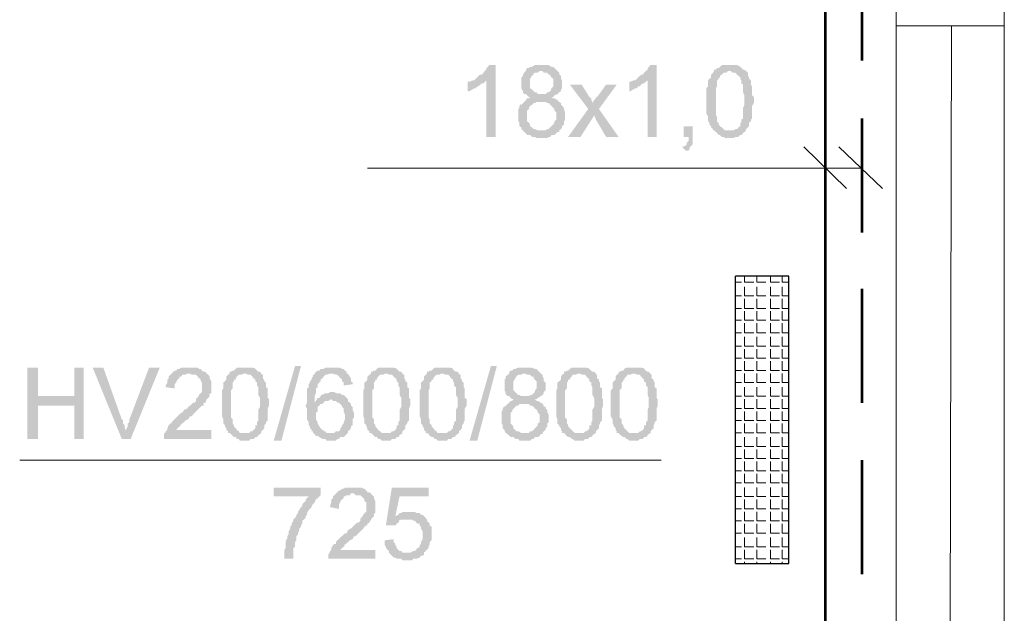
# Model space of a CAD drawing. Header units: millimetres. Extents: x 16 to 647, y 3 to 417.
# Tile 66 of 80: x 379 to 406, y 173 to 190. Entities that reach past the tile are written whole.
import ezdxf

# ---------------------------------------------------------------- set-up
doc = ezdxf.new("R2010")
doc.units = ezdxf.units.MM
doc.header["$MEASUREMENT"] = 0
doc.layers.get('0').update_dxf_attribs({"linetype": 'CONTINUOUS'})

msp = doc.modelspace()

# ---------------------------------------------------------------- hatches: boundary and pattern name
for points in [[(392.061, 188.259), (391.879, 188.259), (391.846, 188.209), (391.796, 188.176), (391.796, 188.127), (391.763, 188.094), (391.714, 188.044), (391.68, 187.994), (391.631, 187.994), (391.581, 187.961), (391.548, 187.912), (391.498, 187.878), (391.465, 187.829), (391.796, 187.829), (391.796, 186.257), (392.061, 186.257)], [(393.318, 188.259), (393.153, 188.259), (393.07, 188.209), (393.021, 188.209), (392.988, 188.176), (392.938, 188.176), (392.905, 188.127), (392.905, 188.094), (392.855, 188.044), (392.822, 187.994), (392.822, 187.961), (392.772, 187.912), (392.772, 187.614), (392.822, 187.531), (392.822, 187.498), (392.806, 187.514), (392.855, 187.448), (392.905, 187.448), (392.938, 187.415), (392.988, 187.366), (393.07, 187.366), (393.021, 187.366), (392.988, 187.332), (392.938, 187.332), (392.905, 187.283), (392.855, 187.233), (392.822, 187.2), (392.772, 187.15), (392.756, 187.167), (392.723, 187.117), (392.723, 187.068), (392.69, 187.035), (392.69, 186.687), (392.723, 186.654), (392.723, 186.555), (392.772, 186.522), (392.772, 186.472), (392.822, 186.439), (392.855, 186.389), (393.318, 186.439), (393.236, 186.439), (393.153, 186.472), (393.12, 186.472), (393.07, 186.522), (393.021, 186.555), (393.021, 186.604), (392.988, 186.654), (392.938, 186.687), (392.938, 186.985), (392.988, 187.035), (392.988, 187.068), (393.021, 187.117), (393.07, 187.15), (393.12, 187.2), (393.153, 187.2), (393.203, 187.233), (393.831, 187.233), (393.782, 187.283), (393.699, 187.332), (393.666, 187.332), (393.616, 187.366), (393.666, 187.366), (393.699, 187.415), (393.782, 187.448), (393.236, 187.448), (393.203, 187.498), (393.153, 187.498), (393.12, 187.531), (393.07, 187.581), (393.021, 187.614), (393.021, 187.878), (393.07, 187.961), (393.12, 187.994), (393.103, 188.011), (393.153, 188.044), (393.236, 188.044), (393.285, 188.094), (393.782, 188.094), (393.749, 188.127), (393.732, 188.143), (393.699, 188.176), (393.666, 188.209), (393.616, 188.209), (393.534, 188.259), (393.401, 188.259)], [(393.782, 188.094), (393.318, 188.094), (393.368, 188.094), (393.401, 188.044), (393.5, 188.044), (393.534, 187.994), (393.583, 187.994), (393.583, 187.961), (393.616, 187.912), (393.666, 187.878), (393.666, 187.746), (393.666, 187.663), (393.616, 187.614), (393.616, 187.581), (393.583, 187.531), (393.534, 187.498), (393.5, 187.498), (393.451, 187.448), (393.318, 187.448), (393.782, 187.448), (393.831, 187.498), (393.881, 187.531), (393.881, 187.581), (393.914, 187.614), (393.914, 187.829), (393.881, 187.878), (393.881, 187.961), (393.831, 187.994), (393.831, 188.044)], [(396.545, 188.259), (396.379, 188.259), (396.33, 188.209), (396.297, 188.176), (396.297, 188.127), (396.247, 188.094), (396.197, 188.044), (396.164, 187.994), (396.115, 187.994), (396.082, 187.961), (396.032, 187.912), (395.999, 187.878), (395.949, 187.829), (396.297, 187.829), (396.297, 186.257), (396.545, 186.257)], [(398.15, 188.094), (398.117, 188.044), (398.067, 187.994), (398.067, 187.912), (398.017, 187.878), (397.984, 187.829), (397.984, 187.663), (397.935, 187.614), (397.935, 186.902), (397.984, 186.82), (397.984, 186.687), (398.017, 186.654), (398.017, 186.604), (398.067, 186.555), (398.067, 186.522), (398.117, 186.472), (398.117, 186.439), (398.58, 186.439), (398.448, 186.439), (398.414, 186.472), (398.365, 186.522), (398.315, 186.555), (398.282, 186.604), (398.282, 186.654), (398.266, 186.654), (398.232, 186.687), (398.232, 186.82), (398.199, 186.853), (398.199, 187.614), (398.232, 187.663), (398.232, 187.829), (398.282, 187.878), (398.282, 187.912), (398.315, 187.912), (398.315, 187.961), (398.365, 187.994), (398.414, 188.044), (398.497, 188.044), (398.53, 188.094), (398.58, 188.094)], [(398.58, 188.259), (398.365, 188.259), (398.315, 188.209), (398.282, 188.176), (398.232, 188.176), (398.199, 188.127), (398.15, 188.127), (398.15, 188.094), (398.613, 188.094), (398.663, 188.044), (398.745, 188.044), (398.795, 187.994), (398.828, 187.961), (398.878, 187.912), (398.878, 187.878), (398.911, 187.829), (398.911, 187.746), (398.96, 187.713), (398.96, 187.498), (398.994, 187.415), (398.994, 187.233), (398.994, 187.15), (398.96, 187.068), (398.96, 186.77), (398.911, 186.737), (398.911, 186.654), (398.878, 186.654), (398.878, 186.555), (398.828, 186.522), (398.795, 186.472), (398.745, 186.472), (398.696, 186.439), (398.15, 186.439), (398.199, 186.389), (398.232, 186.356), (398.282, 186.307), (398.315, 186.307), (398.365, 186.257), (398.414, 186.257), (398.448, 186.224), (398.696, 186.224), (398.745, 186.257), (398.828, 186.257), (398.878, 186.307), (398.911, 186.307), (398.96, 186.356), (398.944, 186.356), (398.994, 186.389), (399.043, 186.439), (399.043, 186.472), (399.093, 186.522), (399.126, 186.555), (399.126, 186.654), (399.176, 186.687), (399.176, 186.737), (399.209, 186.77), (399.209, 187.117), (399.258, 187.2), (399.258, 187.366), (399.209, 187.415), (399.209, 187.663), (399.176, 187.713), (399.176, 187.829), (399.126, 187.878), (399.126, 187.912), (399.093, 187.961), (399.093, 188.044), (399.076, 188.06), (399.043, 188.094), (398.994, 188.127), (398.96, 188.127), (398.911, 188.176), (398.878, 188.209), (398.861, 188.226), (398.795, 188.259), (398.663, 188.259)], [(391.465, 187.829), (391.416, 187.829), (391.333, 187.796), (391.283, 187.796), (391.283, 187.531), (391.333, 187.531), (391.416, 187.581), (391.465, 187.614), (391.498, 187.614), (391.548, 187.663), (391.581, 187.663), (391.631, 187.713), (391.68, 187.746), (391.714, 187.746), (391.763, 187.796), (391.796, 187.829)], [(395.949, 187.829), (395.9, 187.829), (395.817, 187.796), (395.784, 187.796), (395.784, 187.531), (395.817, 187.531), (395.9, 187.581), (395.949, 187.614), (395.999, 187.614), (396.032, 187.663), (396.082, 187.663), (396.115, 187.713), (396.164, 187.746), (396.197, 187.746), (396.247, 187.796), (396.297, 187.829)], [(394.46, 187.713), (394.129, 187.713), (394.642, 187.035), (394.808, 186.853), (394.857, 186.737), (395.138, 186.257), (395.486, 186.257), (394.94, 187.035), (394.758, 187.2), (394.758, 187.233), (394.725, 187.283), (394.725, 187.332), (394.675, 187.366)], [(395.436, 187.713), (395.138, 187.713), (394.89, 187.366), (394.874, 187.382), (394.857, 187.332), (394.808, 187.283), (394.758, 187.2), (394.94, 187.035)], [(393.831, 187.233), (393.318, 187.233), (393.451, 187.233), (393.5, 187.2), (393.534, 187.2), (393.583, 187.15), (393.616, 187.117), (393.666, 187.068), (393.699, 187.035), (393.699, 186.985), (393.749, 186.935), (393.749, 186.737), (393.699, 186.687), (393.699, 186.654), (393.666, 186.604), (393.616, 186.555), (393.583, 186.522), (393.534, 186.472), (393.5, 186.472), (393.451, 186.439), (393.318, 186.439), (392.855, 186.389), (392.839, 186.406), (392.905, 186.356), (392.938, 186.307), (393.021, 186.307), (393.07, 186.257), (393.153, 186.257), (393.203, 186.224), (393.5, 186.224), (393.534, 186.257), (393.583, 186.257), (393.616, 186.307), (393.699, 186.307), (393.749, 186.356), (393.782, 186.389), (393.831, 186.389), (393.831, 186.439), (393.881, 186.472), (393.914, 186.522), (393.914, 186.555), (393.964, 186.604), (393.964, 186.687), (393.997, 186.737), (393.997, 186.853), (393.997, 186.935), (393.964, 187.035), (393.964, 187.068), (393.914, 187.117), (393.914, 187.15), (393.881, 187.15), (393.881, 187.2)], [(394.642, 187.035), (394.08, 186.257), (394.427, 186.257), (394.808, 186.853)], [(397.554, 186.555), (397.306, 186.555), (397.306, 186.257), (397.438, 186.257), (397.438, 186.141), (397.389, 186.092), (397.389, 186.058), (397.356, 186.009), (397.256, 185.976), (397.356, 185.876), (397.438, 185.876), (397.471, 185.926), (397.471, 185.976), (397.521, 186.009), (397.554, 186.058), (397.554, 186.257)], [(379.304, 179.821), (379.007, 179.821), (379.007, 177.835), (379.304, 177.835), (379.304, 178.762), (380.314, 178.762), (379.304, 179.027)], [(380.578, 179.821), (380.314, 179.821), (380.314, 179.027), (379.304, 179.027), (380.314, 178.762), (380.314, 177.835), (380.578, 177.835)], [(381.124, 179.821), (380.827, 179.821), (381.637, 177.835), (381.753, 178.05), (381.753, 178.067), (381.72, 178.133), (381.72, 178.216), (381.67, 178.266), (381.67, 178.348), (381.637, 178.381)], [(382.696, 179.821), (382.398, 179.821), (381.852, 178.381), (381.852, 178.299), (381.803, 178.266), (381.803, 178.183), (381.753, 178.084), (381.753, 178.05), (381.637, 177.835), (381.886, 177.835)], [(383.49, 179.821), (383.292, 179.821), (383.242, 179.788), (383.193, 179.788), (383.16, 179.738), (383.11, 179.738), (383.077, 179.705), (383.027, 179.655), (382.994, 179.622), (382.944, 179.573), (382.944, 179.523), (382.911, 179.49), (382.911, 179.407), (382.862, 179.324), (382.862, 179.275), (383.11, 179.242), (383.11, 179.358), (383.16, 179.407), (383.16, 179.44), (383.193, 179.49), (383.242, 179.523), (383.242, 179.573), (383.292, 179.573), (383.325, 179.622), (383.408, 179.622), (383.457, 179.655), (384.003, 179.655), (383.97, 179.705), (383.921, 179.705), (383.871, 179.738), (383.838, 179.788), (383.788, 179.788), (383.755, 179.821), (383.59, 179.821)], [(385.062, 179.821), (384.847, 179.821), (384.814, 179.788), (384.764, 179.738), (384.731, 179.738), (384.682, 179.705), (384.649, 179.705), (384.649, 179.655), (385.112, 179.655), (385.145, 179.622), (385.228, 179.622), (385.277, 179.573), (385.31, 179.523), (385.36, 179.49), (385.36, 179.44), (385.41, 179.407), (385.41, 179.324), (385.443, 179.275), (385.443, 179.06), (385.492, 178.977), (385.492, 178.812), (385.492, 178.729), (385.443, 178.646), (385.443, 178.348), (385.41, 178.299), (385.41, 178.216), (385.36, 178.216), (385.36, 178.133), (385.31, 178.084), (385.277, 178.05), (385.228, 178.05), (385.195, 178.001), (384.649, 178.001), (384.682, 177.968), (384.731, 177.918), (384.764, 177.885), (384.814, 177.885), (384.847, 177.835), (384.897, 177.835), (384.93, 177.786), (385.195, 177.786), (385.228, 177.835), (385.31, 177.835), (385.36, 177.885), (385.41, 177.885), (385.443, 177.918), (385.426, 177.935), (385.492, 177.968), (385.526, 178.001), (385.526, 178.05), (385.575, 178.084), (385.608, 178.133), (385.608, 178.216), (385.658, 178.266), (385.658, 178.299), (385.708, 178.348), (385.708, 178.679), (385.741, 178.762), (385.741, 178.944), (385.708, 178.977), (385.708, 179.242), (385.658, 179.275), (385.658, 179.407), (385.608, 179.44), (385.608, 179.49), (385.575, 179.523), (385.575, 179.622), (385.559, 179.622), (385.526, 179.655), (385.492, 179.705), (385.443, 179.705), (385.41, 179.738), (385.36, 179.788), (385.344, 179.804), (385.277, 179.821), (385.145, 179.821)], [(385.873, 177.786), (386.469, 179.87), (386.634, 179.87), (386.088, 177.786)], [(387.478, 179.821), (387.312, 179.821), (387.263, 179.788), (387.18, 179.788), (387.147, 179.738), (387.097, 179.738), (387.048, 179.705), (387.015, 179.655), (387.528, 179.655), (387.61, 179.622), (387.643, 179.622), (387.693, 179.573), (387.726, 179.523), (387.726, 179.54), (387.776, 179.49), (387.776, 179.44), (387.825, 179.407), (387.825, 179.324), (388.074, 179.358), (388.074, 179.407), (388.024, 179.44), (388.024, 179.523), (387.991, 179.573), (387.941, 179.655), (387.908, 179.655), (387.908, 179.705), (387.858, 179.738), (387.825, 179.788), (387.776, 179.788), (387.726, 179.821), (387.561, 179.821)], [(389, 179.821), (388.785, 179.821), (388.752, 179.788), (388.702, 179.738), (388.669, 179.738), (388.62, 179.705), (388.586, 179.705), (388.586, 179.655), (389.05, 179.655), (389.083, 179.622), (389.166, 179.622), (389.215, 179.573), (389.265, 179.523), (389.298, 179.49), (389.298, 179.44), (389.348, 179.407), (389.348, 179.324), (389.381, 179.275), (389.381, 179.06), (389.43, 178.977), (389.43, 178.812), (389.43, 178.729), (389.381, 178.646), (389.381, 178.348), (389.348, 178.299), (389.348, 178.216), (389.298, 178.216), (389.298, 178.133), (389.265, 178.084), (389.215, 178.05), (389.166, 178.05), (389.132, 178.001), (388.586, 178.001), (388.62, 177.968), (388.669, 177.918), (388.702, 177.885), (388.752, 177.885), (388.785, 177.835), (388.835, 177.835), (388.884, 177.786), (389.132, 177.786), (389.166, 177.835), (389.265, 177.835), (389.298, 177.885), (389.348, 177.885), (389.381, 177.918), (389.364, 177.935), (389.43, 177.968), (389.463, 178.001), (389.463, 178.05), (389.513, 178.084), (389.546, 178.133), (389.546, 178.216), (389.596, 178.266), (389.596, 178.299), (389.645, 178.348), (389.645, 178.679), (389.678, 178.762), (389.678, 178.944), (389.645, 178.977), (389.645, 179.242), (389.596, 179.275), (389.596, 179.407), (389.546, 179.44), (389.546, 179.49), (389.513, 179.523), (389.513, 179.622), (389.496, 179.622), (389.463, 179.655), (389.43, 179.705), (389.381, 179.705), (389.348, 179.738), (389.298, 179.788), (389.281, 179.804), (389.215, 179.821), (389.083, 179.821)], [(390.572, 179.821), (390.357, 179.821), (390.324, 179.788), (390.274, 179.738), (390.224, 179.738), (390.191, 179.705), (390.142, 179.705), (390.142, 179.655), (390.605, 179.655), (390.655, 179.622), (390.737, 179.622), (390.787, 179.573), (390.82, 179.523), (390.87, 179.49), (390.87, 179.44), (390.903, 179.407), (390.903, 179.324), (390.952, 179.275), (390.952, 179.06), (391.002, 178.977), (391.002, 178.812), (391.002, 178.729), (390.952, 178.646), (390.952, 178.348), (390.903, 178.299), (390.903, 178.216), (390.87, 178.216), (390.87, 178.133), (390.82, 178.084), (390.787, 178.05), (390.737, 178.05), (390.704, 178.001), (390.142, 178.001), (390.191, 177.968), (390.224, 177.918), (390.274, 177.885), (390.324, 177.885), (390.357, 177.835), (390.406, 177.835), (390.44, 177.786), (390.704, 177.786), (390.737, 177.835), (390.82, 177.835), (390.87, 177.885), (390.903, 177.885), (390.952, 177.918), (390.936, 177.935), (391.002, 177.968), (391.035, 178.001), (391.035, 178.05), (391.085, 178.084), (391.118, 178.133), (391.118, 178.216), (391.168, 178.266), (391.168, 178.299), (391.201, 178.348), (391.201, 178.679), (391.25, 178.762), (391.25, 178.944), (391.201, 178.977), (391.201, 179.242), (391.168, 179.275), (391.168, 179.407), (391.118, 179.44), (391.118, 179.49), (391.085, 179.523), (391.085, 179.622), (391.068, 179.622), (391.035, 179.655), (391.002, 179.705), (390.952, 179.705), (390.903, 179.738), (390.87, 179.788), (390.853, 179.804), (390.787, 179.821), (390.655, 179.821)], [(391.333, 177.786), (391.929, 179.87), (392.094, 179.87), (391.548, 177.786)], [(392.855, 179.821), (392.69, 179.821), (392.607, 179.788), (392.557, 179.788), (392.524, 179.738), (392.475, 179.738), (392.442, 179.705), (392.442, 179.655), (392.392, 179.622), (392.342, 179.573), (392.342, 179.523), (392.309, 179.49), (392.309, 179.192), (392.342, 179.109), (392.342, 179.06), (392.342, 179.076), (392.392, 179.027), (392.442, 179.027), (392.475, 178.977), (392.524, 178.944), (392.607, 178.944), (392.557, 178.944), (392.524, 178.894), (392.475, 178.894), (392.442, 178.845), (392.392, 178.812), (392.342, 178.762), (392.309, 178.729), (392.293, 178.745), (392.26, 178.679), (392.26, 178.646), (392.226, 178.596), (392.226, 178.266), (392.26, 178.216), (392.26, 178.133), (392.309, 178.084), (392.309, 178.05), (392.342, 178.001), (392.392, 177.968), (392.855, 178.001), (392.772, 178.001), (392.69, 178.05), (392.64, 178.05), (392.607, 178.084), (392.557, 178.133), (392.557, 178.183), (392.524, 178.216), (392.475, 178.266), (392.475, 178.563), (392.524, 178.596), (392.524, 178.646), (392.557, 178.679), (392.607, 178.729), (392.64, 178.762), (392.69, 178.762), (392.723, 178.812), (393.368, 178.812), (393.318, 178.845), (393.236, 178.894), (393.203, 178.894), (393.153, 178.944), (393.203, 178.944), (393.236, 178.977), (393.318, 179.027), (392.772, 179.027), (392.723, 179.06), (392.69, 179.06), (392.64, 179.109), (392.607, 179.142), (392.557, 179.192), (392.557, 179.44), (392.607, 179.523), (392.64, 179.573), (392.64, 179.589), (392.69, 179.622), (392.772, 179.622), (392.822, 179.655), (393.318, 179.655), (393.285, 179.705), (393.269, 179.705), (393.236, 179.738), (393.203, 179.788), (393.153, 179.788), (393.07, 179.821), (392.938, 179.821)], [(394.377, 179.821), (394.179, 179.821), (394.129, 179.788), (394.08, 179.738), (394.046, 179.738), (393.997, 179.705), (393.964, 179.705), (393.964, 179.655), (394.427, 179.655), (394.46, 179.622), (394.559, 179.622), (394.592, 179.573), (394.642, 179.523), (394.675, 179.49), (394.675, 179.44), (394.725, 179.407), (394.725, 179.324), (394.758, 179.275), (394.758, 179.06), (394.808, 178.977), (394.808, 178.812), (394.808, 178.729), (394.758, 178.646), (394.758, 178.348), (394.725, 178.299), (394.725, 178.216), (394.675, 178.216), (394.675, 178.133), (394.642, 178.084), (394.592, 178.05), (394.559, 178.05), (394.51, 178.001), (393.964, 178.001), (393.997, 177.968), (394.046, 177.918), (394.08, 177.885), (394.129, 177.885), (394.179, 177.835), (394.212, 177.835), (394.262, 177.786), (394.51, 177.786), (394.559, 177.835), (394.642, 177.835), (394.675, 177.885), (394.725, 177.885), (394.758, 177.918), (394.758, 177.935), (394.808, 177.968), (394.857, 178.001), (394.857, 178.05), (394.89, 178.084), (394.94, 178.133), (394.94, 178.216), (394.973, 178.266), (394.973, 178.299), (395.023, 178.348), (395.023, 178.679), (395.056, 178.762), (395.056, 178.944), (395.023, 178.977), (395.023, 179.242), (394.973, 179.275), (394.973, 179.407), (394.94, 179.44), (394.94, 179.49), (394.89, 179.523), (394.89, 179.622), (394.874, 179.622), (394.857, 179.655), (394.808, 179.705), (394.758, 179.705), (394.725, 179.738), (394.675, 179.788), (394.659, 179.804), (394.592, 179.821), (394.46, 179.821)], [(395.9, 179.821), (395.701, 179.821), (395.651, 179.788), (395.618, 179.738), (395.569, 179.738), (395.519, 179.705), (395.486, 179.705), (395.486, 179.655), (395.949, 179.655), (395.999, 179.622), (396.082, 179.622), (396.115, 179.573), (396.164, 179.523), (396.197, 179.49), (396.197, 179.44), (396.247, 179.407), (396.247, 179.324), (396.297, 179.275), (396.297, 179.06), (396.33, 178.977), (396.33, 178.812), (396.33, 178.729), (396.297, 178.646), (396.297, 178.348), (396.247, 178.299), (396.247, 178.216), (396.197, 178.216), (396.197, 178.133), (396.164, 178.084), (396.115, 178.05), (396.082, 178.05), (396.032, 178.001), (395.486, 178.001), (395.519, 177.968), (395.569, 177.918), (395.618, 177.885), (395.651, 177.885), (395.701, 177.835), (395.734, 177.835), (395.784, 177.786), (396.032, 177.786), (396.082, 177.835), (396.164, 177.835), (396.197, 177.885), (396.247, 177.885), (396.297, 177.918), (396.28, 177.935), (396.33, 177.968), (396.379, 178.001), (396.379, 178.05), (396.412, 178.084), (396.462, 178.133), (396.462, 178.216), (396.495, 178.266), (396.495, 178.299), (396.545, 178.348), (396.545, 178.679), (396.578, 178.762), (396.578, 178.944), (396.545, 178.977), (396.545, 179.242), (396.495, 179.275), (396.495, 179.407), (396.462, 179.44), (396.462, 179.49), (396.412, 179.523), (396.412, 179.622), (396.396, 179.622), (396.379, 179.655), (396.33, 179.705), (396.297, 179.705), (396.247, 179.738), (396.197, 179.788), (396.197, 179.804), (396.115, 179.821), (395.999, 179.821)], [(384.003, 179.655), (383.49, 179.655), (383.54, 179.655), (383.59, 179.622), (383.706, 179.622), (383.755, 179.573), (383.788, 179.523), (383.788, 179.54), (383.838, 179.49), (383.838, 179.44), (383.871, 179.407), (383.871, 179.142), (383.838, 179.109), (383.788, 179.06), (383.755, 178.977), (383.739, 178.994), (383.706, 178.944), (383.706, 178.894), (383.672, 178.845), (383.623, 178.845), (383.59, 178.812), (383.54, 178.762), (383.49, 178.729), (383.457, 178.679), (383.375, 178.646), (383.325, 178.563), (383.292, 178.563), (383.242, 178.514), (383.193, 178.464), (383.16, 178.431), (383.11, 178.381), (383.077, 178.348), (383.027, 178.299), (383.027, 178.266), (382.994, 178.266), (382.944, 178.216), (382.911, 178.133), (382.911, 178.084), (382.862, 178.05), (382.862, 178.001), (382.845, 178.017), (382.812, 177.968), (382.812, 177.835), (384.136, 177.835), (384.136, 178.084), (383.16, 178.084), (383.193, 178.133), (383.242, 178.183), (383.292, 178.216), (383.275, 178.232), (383.325, 178.266), (383.308, 178.266), (383.375, 178.299), (383.408, 178.348), (383.49, 178.381), (383.54, 178.464), (383.59, 178.464), (383.623, 178.514), (383.672, 178.563), (383.706, 178.596), (383.755, 178.646), (383.788, 178.679), (383.838, 178.729), (383.871, 178.762), (383.921, 178.762), (383.921, 178.812), (383.904, 178.828), (383.97, 178.845), (384.003, 178.944), (384.053, 178.977), (384.086, 179.027), (384.086, 179.06), (384.07, 179.076), (384.136, 179.109), (384.136, 179.275), (384.136, 179.44), (384.086, 179.523), (384.086, 179.573), (384.053, 179.622)], [(384.649, 179.655), (384.599, 179.622), (384.549, 179.573), (384.549, 179.49), (384.516, 179.44), (384.467, 179.407), (384.467, 179.242), (384.434, 179.192), (384.434, 178.464), (384.467, 178.381), (384.467, 178.266), (384.516, 178.216), (384.516, 178.183), (384.549, 178.133), (384.549, 178.084), (384.599, 178.05), (384.599, 178.001), (385.062, 178.001), (384.93, 178.001), (384.897, 178.05), (384.847, 178.084), (384.814, 178.133), (384.764, 178.183), (384.764, 178.216), (384.748, 178.232), (384.731, 178.266), (384.731, 178.381), (384.682, 178.431), (384.682, 179.192), (384.731, 179.242), (384.731, 179.407), (384.764, 179.44), (384.764, 179.49), (384.814, 179.49), (384.814, 179.523), (384.847, 179.573), (384.897, 179.622), (384.98, 179.622), (385.029, 179.655), (385.062, 179.655)], [(387.015, 179.655), (387.015, 179.622), (386.965, 179.622), (386.965, 179.573), (386.932, 179.523), (386.932, 179.49), (386.882, 179.44), (386.882, 179.407), (386.849, 179.358), (386.849, 179.275), (386.8, 179.242), (386.8, 178.845), (386.766, 178.762), (386.75, 178.778), (386.8, 178.679), (386.8, 178.381), (386.849, 178.299), (386.849, 178.216), (386.882, 178.183), (386.882, 178.133), (386.932, 178.084), (386.932, 178.05), (386.965, 178.05), (386.965, 178.001), (387.015, 177.968), (387.048, 177.918), (387.097, 177.918), (387.147, 177.885), (387.23, 177.835), (387.312, 177.835), (387.346, 177.786), (387.61, 177.786), (387.643, 177.835), (387.693, 177.835), (387.726, 177.885), (387.825, 177.885), (387.858, 177.918), (387.908, 177.968), (387.941, 178.001), (387.346, 178.001), (387.312, 178.05), (387.263, 178.05), (387.263, 178.084), (387.23, 178.084), (387.18, 178.133), (387.147, 178.183), (387.097, 178.266), (387.097, 178.299), (387.048, 178.381), (387.048, 178.563), (387.097, 178.596), (387.097, 178.729), (387.147, 178.762), (387.18, 178.812), (387.23, 178.812), (387.263, 178.845), (387.015, 178.845), (387.015, 179.027), (387.048, 179.109), (387.048, 179.242), (387.097, 179.275), (387.097, 179.358), (387.147, 179.407), (387.18, 179.44), (387.18, 179.49), (387.23, 179.523), (387.263, 179.573), (387.312, 179.622), (387.346, 179.622), (387.445, 179.655), (387.478, 179.655)], [(388.586, 179.655), (388.537, 179.622), (388.487, 179.573), (388.487, 179.49), (388.454, 179.44), (388.404, 179.407), (388.404, 179.242), (388.371, 179.192), (388.371, 178.464), (388.404, 178.381), (388.404, 178.266), (388.454, 178.216), (388.454, 178.183), (388.487, 178.133), (388.487, 178.084), (388.537, 178.05), (388.537, 178.001), (389, 178.001), (388.884, 178.001), (388.835, 178.05), (388.785, 178.084), (388.752, 178.133), (388.702, 178.183), (388.702, 178.216), (388.702, 178.232), (388.669, 178.266), (388.669, 178.381), (388.62, 178.431), (388.62, 179.192), (388.669, 179.242), (388.669, 179.407), (388.702, 179.44), (388.702, 179.49), (388.752, 179.49), (388.752, 179.523), (388.785, 179.573), (388.835, 179.622), (388.917, 179.622), (388.967, 179.655), (389, 179.655)], [(390.142, 179.655), (390.109, 179.622), (390.059, 179.573), (390.059, 179.49), (390.026, 179.44), (389.976, 179.407), (389.976, 179.242), (389.943, 179.192), (389.943, 178.464), (389.976, 178.381), (389.976, 178.266), (390.026, 178.216), (390.026, 178.183), (390.059, 178.133), (390.059, 178.084), (390.109, 178.05), (390.109, 178.001), (390.572, 178.001), (390.44, 178.001), (390.406, 178.05), (390.357, 178.084), (390.324, 178.133), (390.274, 178.183), (390.274, 178.216), (390.258, 178.232), (390.224, 178.266), (390.224, 178.381), (390.191, 178.431), (390.191, 179.192), (390.224, 179.242), (390.224, 179.407), (390.274, 179.44), (390.274, 179.49), (390.324, 179.49), (390.324, 179.523), (390.357, 179.573), (390.406, 179.622), (390.489, 179.622), (390.522, 179.655), (390.572, 179.655)], [(393.318, 179.655), (392.855, 179.655), (392.905, 179.655), (392.938, 179.622), (393.021, 179.622), (393.07, 179.573), (393.12, 179.573), (393.12, 179.523), (393.153, 179.49), (393.203, 179.44), (393.203, 179.324), (393.203, 179.242), (393.153, 179.192), (393.153, 179.142), (393.12, 179.109), (393.07, 179.06), (393.021, 179.06), (392.988, 179.027), (392.855, 179.027), (393.318, 179.027), (393.368, 179.06), (393.401, 179.109), (393.401, 179.142), (393.451, 179.192), (393.451, 179.407), (393.401, 179.44), (393.401, 179.523), (393.368, 179.573), (393.368, 179.622)], [(393.964, 179.655), (393.914, 179.622), (393.881, 179.573), (393.881, 179.49), (393.831, 179.44), (393.782, 179.407), (393.782, 179.242), (393.749, 179.192), (393.749, 178.464), (393.782, 178.381), (393.782, 178.266), (393.831, 178.216), (393.831, 178.183), (393.881, 178.133), (393.881, 178.084), (393.914, 178.05), (393.914, 178.001), (394.377, 178.001), (394.262, 178.001), (394.212, 178.05), (394.179, 178.084), (394.129, 178.133), (394.08, 178.183), (394.08, 178.216), (394.08, 178.232), (394.046, 178.266), (394.046, 178.381), (393.997, 178.431), (393.997, 179.192), (394.046, 179.242), (394.046, 179.407), (394.08, 179.44), (394.08, 179.49), (394.129, 179.49), (394.129, 179.523), (394.179, 179.573), (394.212, 179.622), (394.295, 179.622), (394.344, 179.655), (394.377, 179.655)], [(395.486, 179.655), (395.436, 179.622), (395.403, 179.573), (395.403, 179.49), (395.354, 179.44), (395.32, 179.407), (395.32, 179.242), (395.271, 179.192), (395.271, 178.464), (395.32, 178.381), (395.32, 178.266), (395.354, 178.216), (395.354, 178.183), (395.403, 178.133), (395.403, 178.084), (395.436, 178.05), (395.436, 178.001), (395.9, 178.001), (395.784, 178.001), (395.734, 178.05), (395.701, 178.084), (395.651, 178.133), (395.618, 178.183), (395.618, 178.216), (395.602, 178.232), (395.569, 178.266), (395.569, 178.381), (395.519, 178.431), (395.519, 179.192), (395.569, 179.242), (395.569, 179.407), (395.618, 179.44), (395.618, 179.49), (395.651, 179.49), (395.651, 179.523), (395.701, 179.573), (395.734, 179.622), (395.817, 179.622), (395.866, 179.655), (395.9, 179.655)], [(387.528, 179.142), (387.445, 179.142), (387.395, 179.109), (387.312, 179.109), (387.23, 179.06), (387.213, 179.076), (387.18, 179.027), (387.147, 178.977), (387.097, 178.977), (387.048, 178.894), (387.015, 178.845), (387.263, 178.845), (387.312, 178.894), (387.395, 178.894), (387.478, 178.944), (387.941, 178.944), (387.908, 178.977), (387.858, 179.027), (387.825, 179.06), (387.776, 179.06), (387.726, 179.109), (387.61, 179.109), (387.561, 179.142)], [(387.941, 178.944), (387.478, 178.944), (387.528, 178.894), (387.61, 178.894), (387.643, 178.845), (387.693, 178.845), (387.726, 178.812), (387.776, 178.762), (387.776, 178.729), (387.825, 178.679), (387.825, 178.596), (387.858, 178.514), (387.858, 178.381), (387.825, 178.299), (387.825, 178.266), (387.776, 178.216), (387.776, 178.183), (387.726, 178.133), (387.726, 178.084), (387.693, 178.05), (387.61, 178.05), (387.561, 178.001), (387.478, 178.001), (387.941, 178.001), (387.941, 178.05), (387.991, 178.084), (388.024, 178.133), (388.024, 178.183), (388.074, 178.216), (388.074, 178.381), (388.107, 178.431), (388.107, 178.563), (388.074, 178.646), (388.074, 178.729), (388.024, 178.762), (388.024, 178.812), (387.991, 178.845), (387.941, 178.894)], [(393.368, 178.812), (392.855, 178.812), (392.988, 178.812), (393.021, 178.762), (393.07, 178.762), (393.12, 178.729), (393.153, 178.679), (393.203, 178.646), (393.236, 178.596), (393.236, 178.563), (393.285, 178.514), (393.285, 178.299), (393.236, 178.266), (393.236, 178.216), (393.203, 178.183), (393.153, 178.133), (393.12, 178.084), (393.07, 178.05), (393.021, 178.05), (392.988, 178.001), (392.855, 178.001), (392.392, 177.968), (392.375, 177.984), (392.442, 177.918), (392.475, 177.885), (392.557, 177.885), (392.607, 177.835), (392.69, 177.835), (392.723, 177.786), (393.021, 177.786), (393.07, 177.835), (393.12, 177.835), (393.153, 177.885), (393.236, 177.885), (393.285, 177.918), (393.318, 177.968), (393.368, 177.968), (393.368, 178.001), (393.401, 178.05), (393.451, 178.084), (393.451, 178.133), (393.5, 178.183), (393.5, 178.266), (393.534, 178.299), (393.534, 178.431), (393.534, 178.514), (393.5, 178.596), (393.5, 178.646), (393.451, 178.679), (393.451, 178.729), (393.401, 178.729), (393.401, 178.762)], [(387.18, 176.479), (385.873, 176.479), (385.873, 176.23), (386.849, 176.23), (386.8, 176.181), (386.766, 176.148), (386.766, 176.098), (386.717, 176.065), (386.667, 176.015), (386.667, 175.966), (386.634, 175.933), (386.584, 175.85), (386.551, 175.8), (386.551, 175.767), (386.502, 175.718), (386.502, 175.684), (386.469, 175.635), (386.419, 175.585), (386.419, 175.552), (386.369, 175.469), (386.369, 175.42), (386.336, 175.387), (386.336, 175.337), (386.287, 175.254), (386.287, 175.172), (386.254, 175.122), (386.254, 175.039), (386.237, 175.056), (386.204, 174.956), (386.204, 174.791), (386.171, 174.741), (386.171, 174.493), (386.419, 174.493), (386.419, 174.791), (386.469, 174.824), (386.469, 174.956), (386.502, 175.006), (386.502, 175.122), (386.551, 175.172), (386.551, 175.205), (386.584, 175.287), (386.584, 175.337), (386.634, 175.387), (386.634, 175.42), (386.667, 175.469), (386.667, 175.552), (386.717, 175.585), (386.766, 175.635), (386.766, 175.684), (386.8, 175.718), (386.8, 175.767), (386.849, 175.85), (386.882, 175.883), (386.932, 175.933), (386.932, 175.966), (386.965, 176.015), (387.015, 176.065), (387.048, 176.148), (387.097, 176.181), (387.147, 176.23), (387.18, 176.264)], [(388.586, 176.313), (388.074, 176.313), (388.107, 176.313), (388.156, 176.264), (388.289, 176.264), (388.322, 176.23), (388.371, 176.181), (388.355, 176.197), (388.404, 176.148), (388.404, 176.098), (388.454, 176.065), (388.454, 175.8), (388.404, 175.767), (388.371, 175.718), (388.322, 175.635), (388.305, 175.651), (388.289, 175.585), (388.289, 175.552), (388.239, 175.502), (388.206, 175.502), (388.156, 175.469), (388.107, 175.42), (388.074, 175.387), (388.024, 175.337), (387.941, 175.287), (387.908, 175.205), (387.858, 175.205), (387.825, 175.172), (387.776, 175.122), (387.726, 175.089), (387.693, 175.039), (387.643, 175.006), (387.61, 174.956), (387.61, 174.907), (387.561, 174.907), (387.528, 174.874), (387.478, 174.791), (387.478, 174.741), (387.445, 174.708), (387.445, 174.659), (387.428, 174.675), (387.395, 174.609), (387.395, 174.493), (388.702, 174.493), (388.702, 174.741), (387.726, 174.741), (387.776, 174.791), (387.825, 174.824), (387.858, 174.874), (387.842, 174.89), (387.908, 174.907), (387.892, 174.923), (387.941, 174.956), (387.991, 175.006), (388.074, 175.039), (388.107, 175.122), (388.156, 175.122), (388.206, 175.172), (388.239, 175.205), (388.289, 175.254), (388.322, 175.287), (388.371, 175.337), (388.404, 175.387), (388.454, 175.42), (388.487, 175.42), (388.487, 175.469), (388.537, 175.502), (388.586, 175.585), (388.62, 175.635), (388.669, 175.684), (388.669, 175.718), (388.653, 175.734), (388.702, 175.767), (388.702, 175.933), (388.702, 176.098), (388.669, 176.181), (388.669, 176.23), (388.62, 176.264)], [(388.074, 176.479), (387.858, 176.479), (387.825, 176.446), (387.776, 176.446), (387.726, 176.396), (387.693, 176.396), (387.643, 176.346), (387.61, 176.313), (387.561, 176.264), (387.528, 176.23), (387.528, 176.181), (387.478, 176.148), (387.478, 176.065), (387.445, 175.966), (387.445, 175.933), (387.693, 175.883), (387.693, 176.015), (387.726, 176.065), (387.726, 176.098), (387.776, 176.148), (387.825, 176.181), (387.825, 176.23), (387.858, 176.23), (387.908, 176.264), (387.991, 176.264), (388.024, 176.313), (388.586, 176.313), (388.537, 176.346), (388.487, 176.346), (388.454, 176.396), (388.404, 176.446), (388.371, 176.446), (388.322, 176.479), (388.156, 176.479)], [(390.191, 176.479), (389.166, 176.479), (389, 175.42), (389.265, 175.42), (389.298, 175.469), (389.348, 175.502), (389.381, 175.552), (389.364, 175.569), (389.43, 175.585), (389.596, 175.585), (390.109, 175.635), (390.092, 175.651), (390.059, 175.684), (389.265, 175.684), (389.381, 176.23), (390.191, 176.23)], [(389.645, 175.8), (389.463, 175.8), (389.43, 175.767), (389.381, 175.767), (389.348, 175.718), (389.265, 175.684), (390.059, 175.684), (390.026, 175.718), (389.976, 175.718), (389.943, 175.767), (389.844, 175.767), (389.811, 175.8), (389.728, 175.8)], [(390.109, 175.635), (389.596, 175.585), (389.728, 175.585), (389.761, 175.552), (389.811, 175.552), (389.844, 175.502), (389.894, 175.469), (389.943, 175.469), (389.943, 175.42), (389.976, 175.387), (389.976, 175.337), (390.026, 175.254), (390.026, 175.039), (389.976, 174.956), (389.976, 174.907), (389.943, 174.874), (389.943, 174.824), (389.894, 174.791), (389.877, 174.791), (389.844, 174.741), (389.811, 174.708), (389.761, 174.708), (389.678, 174.659), (389.596, 174.659), (390.059, 174.659), (390.109, 174.708), (390.092, 174.708), (390.142, 174.741), (390.191, 174.791), (390.191, 174.824), (390.224, 174.907), (390.224, 174.956), (390.274, 175.006), (390.274, 175.387), (390.224, 175.42), (390.224, 175.469), (390.191, 175.502), (390.142, 175.552), (390.142, 175.585)], [(389.215, 175.039), (388.967, 175.006), (388.967, 174.874), (389, 174.824), (389, 174.791), (389.05, 174.741), (389.083, 174.708), (389.083, 174.659), (389.132, 174.609), (389.166, 174.576), (389.215, 174.526), (389.265, 174.526), (389.298, 174.493), (389.43, 174.493), (389.463, 174.444), (389.728, 174.444), (389.761, 174.493), (389.844, 174.493), (389.943, 174.526), (389.976, 174.576), (390.026, 174.576), (390.059, 174.609), (390.059, 174.659), (389.463, 174.659), (389.43, 174.708), (389.381, 174.708), (389.348, 174.741), (389.298, 174.791), (389.298, 174.824), (389.265, 174.874), (389.265, 174.907), (389.215, 174.956)]]:
    msp.add_hatch(color=7).paths.add_polyline_path(points)

# ---------------------------------------------------------------- linework, layer by layer
at = {"color": 252, "linetype": 'Continuous', "lineweight": 18, "true_color": 0x989898}
for points in [[(406.24, 316.47), (406.24, 40.475)], [(403.229, 211.588), (403.229, 168.355)], [(403.229, 189.351), (406.24, 189.351)], [(404.768, 189.351), (404.718, 168.355)]]:
    msp.add_lwpolyline(points, dxfattribs=at)
at = {"color": 7, "linetype": 'Continuous', "lineweight": 53}
for points in [[(401.244, 209.57), (401.244, 170.34), (401.244, 170.34)], [(402.27, 191.568), (402.27, 188.391)], [(402.27, 186.77), (402.27, 183.593)], [(402.27, 182.021), (402.27, 178.845)], [(402.27, 177.24), (402.27, 174.063)]]:
    msp.add_lwpolyline(points, dxfattribs=at)
at = {"color": 7, "linetype": 'Continuous', "lineweight": 20}
for points in [[(401.839, 184.818), (400.648, 185.976)], [(402.849, 184.818), (401.624, 185.976)], [(402.27, 185.38), (388.487, 185.38)], [(398.994, 182.203), (398.994, 182.369)], [(399.341, 182.203), (399.341, 182.369)], [(399.722, 182.203), (399.722, 182.369)], [(400.052, 182.203), (400.052, 182.369)], [(398.745, 182.203), (398.911, 182.203)], [(398.994, 182.203), (399.258, 182.203)], [(398.994, 181.823), (398.994, 182.071)], [(399.341, 182.203), (399.589, 182.203)], [(399.341, 181.823), (399.341, 182.071)], [(399.722, 182.203), (399.97, 182.203)], [(399.722, 181.823), (399.722, 182.071)], [(400.052, 182.203), (400.234, 182.203)], [(400.052, 181.823), (400.052, 182.071)], [(398.745, 181.823), (398.911, 181.823)], [(398.994, 181.823), (399.258, 181.823)], [(398.994, 181.475), (398.994, 181.74)], [(399.341, 181.823), (399.589, 181.823)], [(399.341, 181.475), (399.341, 181.74)], [(399.722, 181.823), (399.97, 181.823)], [(399.722, 181.475), (399.722, 181.74)], [(400.052, 181.823), (400.234, 181.823)], [(400.052, 181.475), (400.052, 181.74)], [(398.745, 181.475), (398.911, 181.475)], [(398.994, 181.475), (399.258, 181.475)], [(399.341, 181.475), (399.589, 181.475)], [(399.722, 181.475), (399.97, 181.475)], [(400.052, 181.475), (400.234, 181.475)], [(398.994, 181.144), (398.994, 181.393)], [(399.341, 181.144), (399.341, 181.393)], [(399.722, 181.144), (399.722, 181.393)], [(400.052, 181.144), (400.052, 181.393)], [(398.745, 181.144), (398.911, 181.144)], [(398.994, 181.144), (399.258, 181.144)], [(398.994, 180.797), (398.994, 181.062)], [(399.341, 181.144), (399.589, 181.144)], [(399.341, 180.797), (399.341, 181.062)], [(399.722, 181.144), (399.97, 181.144)], [(399.722, 180.797), (399.722, 181.062)], [(400.052, 181.144), (400.234, 181.144)], [(400.052, 180.797), (400.052, 181.062)], [(398.745, 180.797), (398.911, 180.797)], [(398.994, 180.797), (399.258, 180.797)], [(398.994, 180.416), (398.994, 180.681)], [(399.341, 180.797), (399.589, 180.797)], [(399.341, 180.416), (399.341, 180.681)], [(399.722, 180.797), (399.97, 180.797)], [(399.722, 180.416), (399.722, 180.681)], [(400.052, 180.797), (400.234, 180.797)], [(400.052, 180.416), (400.052, 180.681)], [(398.745, 180.416), (398.911, 180.416)], [(398.994, 180.416), (399.258, 180.416)], [(399.341, 180.416), (399.589, 180.416)], [(399.722, 180.416), (399.97, 180.416)], [(400.052, 180.416), (400.234, 180.416)], [(398.745, 180.086), (398.911, 180.086)], [(398.994, 180.086), (398.994, 180.334)], [(398.994, 180.086), (399.258, 180.086)], [(399.341, 180.086), (399.341, 180.334)], [(399.341, 180.086), (399.589, 180.086)], [(399.722, 180.086), (399.722, 180.334)], [(399.722, 180.086), (399.97, 180.086)], [(400.052, 180.086), (400.052, 180.334)], [(400.052, 180.086), (400.234, 180.086)], [(398.994, 179.738), (398.994, 180.003)], [(399.341, 179.738), (399.341, 180.003)], [(399.722, 179.738), (399.722, 180.003)], [(400.052, 179.738), (400.052, 180.003)], [(398.745, 179.738), (398.911, 179.738)], [(398.994, 179.738), (399.258, 179.738)], [(398.994, 179.407), (398.994, 179.655)], [(399.341, 179.738), (399.589, 179.738)], [(399.341, 179.407), (399.341, 179.655)], [(399.722, 179.738), (399.97, 179.738)], [(399.722, 179.407), (399.722, 179.655)], [(400.052, 179.738), (400.234, 179.738)], [(400.052, 179.407), (400.052, 179.655)], [(398.745, 179.407), (398.911, 179.407)], [(398.994, 179.407), (399.258, 179.407)], [(398.994, 179.027), (398.994, 179.275)], [(399.341, 179.407), (399.589, 179.407)], [(399.341, 179.027), (399.341, 179.275)], [(399.722, 179.407), (399.97, 179.407)], [(399.722, 179.027), (399.722, 179.275)], [(400.052, 179.407), (400.234, 179.407)], [(400.052, 179.027), (400.052, 179.275)], [(398.745, 179.027), (398.911, 179.027)], [(398.994, 179.027), (399.258, 179.027)], [(399.341, 179.027), (399.589, 179.027)], [(399.722, 179.027), (399.97, 179.027)], [(400.052, 179.027), (400.234, 179.027)], [(398.994, 178.679), (398.994, 178.944)], [(399.341, 178.679), (399.341, 178.944)], [(399.722, 178.679), (399.722, 178.944)], [(400.052, 178.679), (400.052, 178.944)], [(398.745, 178.679), (398.911, 178.679)], [(398.994, 178.679), (399.258, 178.679)], [(398.994, 178.348), (398.994, 178.596)], [(399.341, 178.679), (399.589, 178.679)], [(399.341, 178.348), (399.341, 178.596)], [(399.722, 178.679), (399.97, 178.679)], [(399.722, 178.348), (399.722, 178.596)], [(400.052, 178.679), (400.234, 178.679)], [(400.052, 178.348), (400.052, 178.596)], [(398.745, 178.348), (398.911, 178.348)], [(398.994, 178.348), (399.258, 178.348)], [(398.994, 178.001), (398.994, 178.266)], [(399.341, 178.348), (399.589, 178.348)], [(399.341, 178.001), (399.341, 178.266)], [(399.722, 178.348), (399.97, 178.348)], [(399.722, 178.001), (399.722, 178.266)], [(400.052, 178.348), (400.234, 178.348)], [(400.052, 178.001), (400.052, 178.266)], [(398.745, 178.001), (398.911, 178.001)], [(398.994, 178.001), (399.258, 178.001)], [(398.994, 177.62), (398.994, 177.885)], [(399.341, 178.001), (399.589, 178.001)], [(399.341, 177.62), (399.341, 177.885)], [(399.722, 178.001), (399.97, 178.001)], [(399.722, 177.62), (399.722, 177.885)], [(400.052, 178.001), (400.234, 178.001)], [(400.052, 177.62), (400.052, 177.885)], [(398.745, 177.62), (398.911, 177.62)], [(398.994, 177.62), (399.258, 177.62)], [(399.341, 177.62), (399.589, 177.62)], [(399.722, 177.62), (399.97, 177.62)], [(400.052, 177.62), (400.234, 177.62)], [(398.994, 177.289), (398.994, 177.538)], [(399.341, 177.289), (399.341, 177.538)], [(399.722, 177.289), (399.722, 177.538)], [(400.052, 177.289), (400.052, 177.538)], [(378.792, 177.24), (396.677, 177.24), (396.677, 177.24)], [(398.745, 177.289), (398.911, 177.289)], [(398.994, 177.289), (399.258, 177.289)], [(398.994, 176.942), (398.994, 177.207)], [(399.341, 177.289), (399.589, 177.289)], [(399.341, 176.942), (399.341, 177.207)], [(399.722, 177.289), (399.97, 177.289)], [(399.722, 176.942), (399.722, 177.207)], [(400.052, 177.289), (400.234, 177.289)], [(400.052, 176.942), (400.052, 177.207)], [(398.745, 176.942), (398.911, 176.942)], [(398.994, 176.942), (399.258, 176.942)], [(398.994, 176.611), (398.994, 176.859)], [(399.341, 176.942), (399.589, 176.942)], [(399.341, 176.611), (399.341, 176.859)], [(399.722, 176.942), (399.97, 176.942)], [(399.722, 176.611), (399.722, 176.859)], [(400.052, 176.942), (400.234, 176.942)], [(400.052, 176.611), (400.052, 176.859)], [(398.745, 176.611), (398.911, 176.611)], [(398.994, 176.611), (399.258, 176.611)], [(399.341, 176.611), (399.589, 176.611)], [(399.722, 176.611), (399.97, 176.611)], [(400.052, 176.611), (400.234, 176.611)], [(398.745, 176.23), (398.911, 176.23)], [(398.994, 176.23), (398.994, 176.479)], [(398.994, 176.23), (399.258, 176.23)], [(399.341, 176.23), (399.341, 176.479)], [(399.341, 176.23), (399.589, 176.23)], [(399.722, 176.23), (399.722, 176.479)], [(399.722, 176.23), (399.97, 176.23)], [(400.052, 176.23), (400.052, 176.479)], [(400.052, 176.23), (400.234, 176.23)], [(398.994, 175.883), (398.994, 176.148)], [(399.341, 175.883), (399.341, 176.148)], [(399.722, 175.883), (399.722, 176.148)], [(400.052, 175.883), (400.052, 176.148)], [(398.745, 175.883), (398.911, 175.883)], [(398.994, 175.883), (399.258, 175.883)], [(398.994, 175.552), (398.994, 175.8)], [(399.341, 175.883), (399.589, 175.883)], [(399.341, 175.552), (399.341, 175.8)], [(399.722, 175.883), (399.97, 175.883)], [(399.722, 175.552), (399.722, 175.8)], [(400.052, 175.883), (400.234, 175.883)], [(400.052, 175.552), (400.052, 175.8)], [(398.745, 175.552), (398.911, 175.552)], [(398.994, 175.552), (399.258, 175.552)], [(398.994, 175.205), (398.994, 175.469)], [(399.341, 175.552), (399.589, 175.552)], [(399.341, 175.205), (399.341, 175.469)], [(399.722, 175.552), (399.97, 175.552)], [(399.722, 175.205), (399.722, 175.469)], [(400.052, 175.552), (400.234, 175.552)], [(400.052, 175.205), (400.052, 175.469)], [(398.745, 175.205), (398.911, 175.205)], [(398.994, 175.205), (399.258, 175.205)], [(399.341, 175.205), (399.589, 175.205)], [(399.722, 175.205), (399.97, 175.205)], [(400.052, 175.205), (400.234, 175.205)], [(398.994, 174.824), (398.994, 175.089)], [(399.341, 174.824), (399.341, 175.089)], [(399.722, 174.824), (399.722, 175.089)], [(400.052, 174.824), (400.052, 175.089)], [(398.745, 174.824), (398.911, 174.824)], [(398.994, 174.824), (399.258, 174.824)], [(398.994, 174.493), (398.994, 174.741)], [(399.341, 174.824), (399.589, 174.824)], [(399.341, 174.493), (399.341, 174.741)], [(399.722, 174.824), (399.97, 174.824)], [(399.722, 174.493), (399.722, 174.741)], [(400.052, 174.824), (400.234, 174.824)], [(400.052, 174.493), (400.052, 174.741)], [(398.745, 174.493), (398.911, 174.493)], [(398.994, 174.493), (399.258, 174.493)], [(398.994, 174.361), (398.994, 174.41)], [(399.341, 174.493), (399.589, 174.493)], [(399.341, 174.361), (399.341, 174.41)], [(399.722, 174.493), (399.97, 174.493)], [(399.722, 174.361), (399.722, 174.41)], [(400.052, 174.493), (400.234, 174.493)], [(400.052, 174.361), (400.052, 174.41)]]:
    msp.add_lwpolyline(points, dxfattribs=at)
at = {"color": 7, "linetype": 'Continuous', "lineweight": 30}
for points in [[(398.745, 174.361), (398.745, 182.369), (398.745, 182.369)], [(400.234, 174.361), (400.234, 182.369), (398.745, 182.369)], [(398.745, 174.361), (400.234, 174.361), (400.234, 174.361)]]:
    msp.add_lwpolyline(points, dxfattribs=at)

doc.saveas('drawing.dxf')
